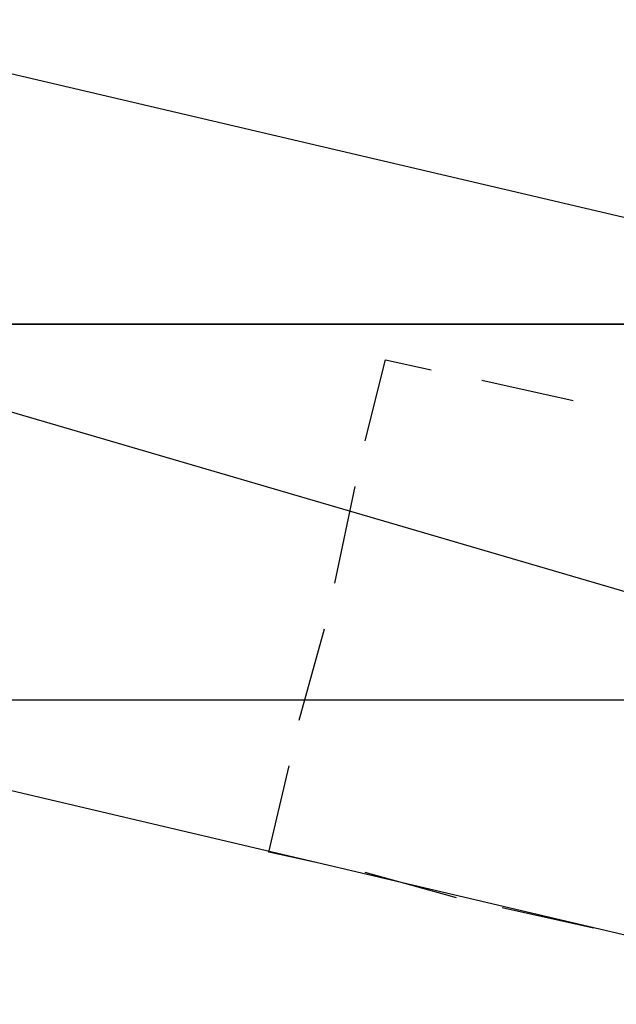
# Model space of a CAD drawing. Header units: feet. Extents: x -79 to 198, y -22 to 181.
# Tile 65 of 256: x 91.23 to 92.79, y 27.4 to 29.99. Entities that reach past the tile are written whole.
import ezdxf

# ---------------------------------------------------------------- set-up
doc = ezdxf.new("R2010")
doc.units = ezdxf.units.FT
doc.layers.add('A-LINEA', color=7, linetype='CONTINUOUS')
doc.layers.add('A-MURO-CONCRETO', color=8, linetype='CONTINUOUS')

msp = doc.modelspace()

# ---------------------------------------------------------------- linework, layer by layer
at = {"layer": 'A-LINEA'}
for p, q in [((92.44, 29.0444), (92.68, 28.9911)), ((92.0533, 28.5111), (92.1067, 28.7644)), ((91.96, 28.1511), (92.0267, 28.3911)), ((92.3733, 27.6844), (92.1333, 27.7511)), ((92.7333, 27.6044), (92.4933, 27.6578))]:
    msp.add_line(p, q, dxfattribs=at)
for points in [[(94.0133, 29.1911), (93.5867, 27.4044), (90.1867, 28.2044), (90.6, 29.9911), (94.0133, 29.1911)], [(92.1333, 28.8844), (92.1867, 29.0978), (92.3067, 29.0711)], [(92, 27.7778), (91.88, 27.8044), (91.9333, 28.0311)]]:
    msp.add_lwpolyline(points, dxfattribs=at)
at = {"layer": 'A-MURO-CONCRETO'}
for points in [[(90.6, 29.9911), (94.0133, 29.1911), (90.4133, 29.1911), (90.6, 29.9911), (90.6, 29.9911)], [(90.4133, 29.1911), (90.1867, 28.2044), (93.7867, 28.2044), (90.4133, 29.1911)], [(90.4133, 29.1911), (94.0133, 29.1911), (93.7867, 28.2044), (90.4133, 29.1911), (90.4133, 29.1911)], [(90.1867, 28.2044), (93.7867, 28.2044), (93.5867, 27.4044), (90.1867, 28.2044), (90.1867, 28.2044)]]:
    msp.add_lwpolyline(points, dxfattribs=at)

doc.saveas('drawing.dxf')
